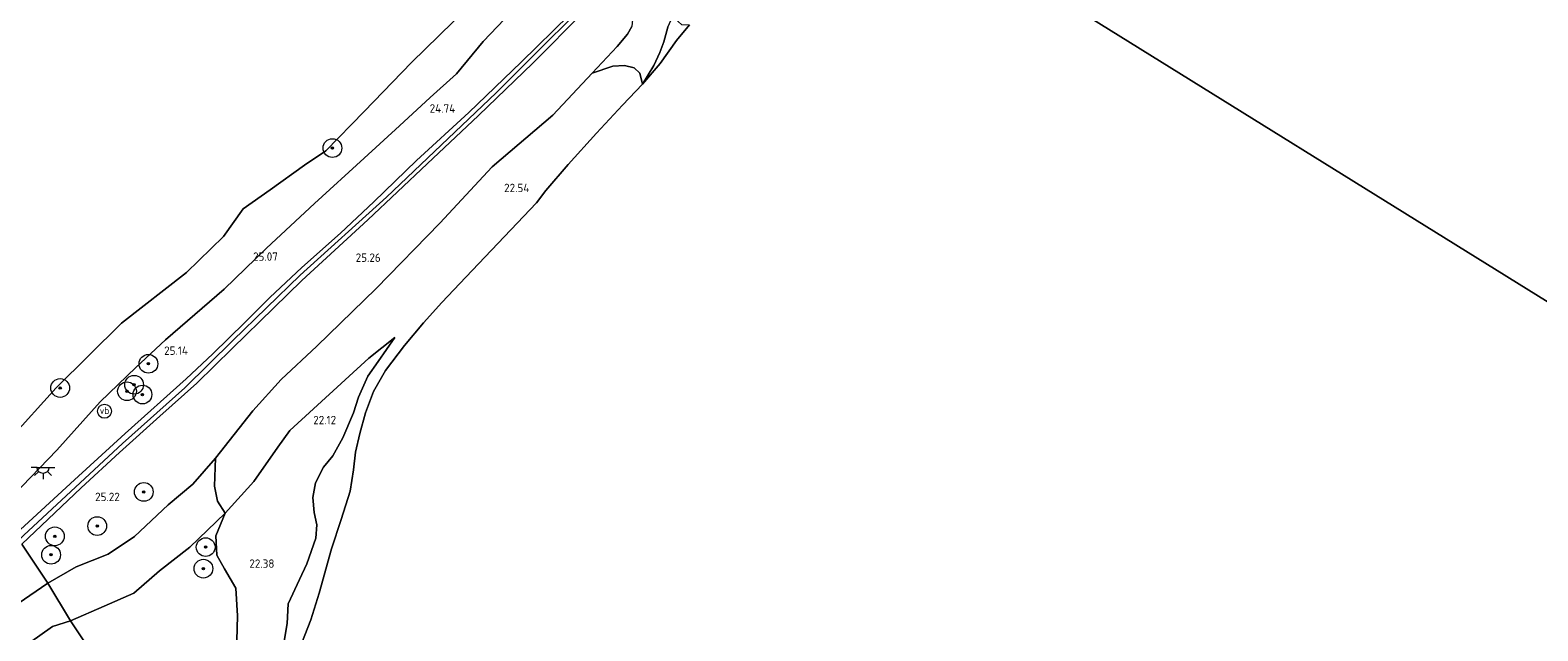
# Model space of a CAD drawing. Extents: x 184075 to 186166, y 346026 to 349063.
# Tile 109 of 136: x 184778 to 185100, y 347807 to 347935. Entities that reach past the tile are written whole.
import ezdxf
from ezdxf.enums import TextEntityAlignment as Align

# ---------------------------------------------------------------- set-up
doc = ezdxf.new("R2010")
doc.units = 0
for name, color, linetype, lineweight in [('B-ME-GR-BOOM-S', 90, 'Continuous', 25), ('B-ME-GR-GRAS-GV', 60, 'Continuous', 13), ('B-ME-GW-OPHOGING_KRUIN-G', 90, 'Continuous', 18), ('B-ME-GW-TALUD_KRUIN-G', 90, 'Continuous', 18), ('B-ME-GW-TALUD_TEEN-G', 90, 'Continuous', 18), ('B-ME-IE-MEUBILAIR_WEGMEUBILAIR-S', 7, 'Continuous', 25), ('B-ME-OB-OEVERVOORZIENING-G', 7, 'Continuous', 18), ('B-ME-OG-HOOGTEPUNT-S', 7, 'Continuous', 25), ('B-ME-OG-TERREIN_GROEN-GV', 7, 'Continuous', 18), ('B-ME-OG-WATER_POEL-GV', 7, 'Continuous', 18), ('B-ME-OG-WATER_RIVIER-GV', 130, 'Continuous', 18), ('B-ME-VH-ONVERHARD-GV', 252, 'Continuous', 18), ('B-ME-VW-VERKEERSTEKEN_BORD-S', 7, 'Continuous', 25)]:
    doc.layers.add(name, color=color, linetype=linetype, lineweight=lineweight)
doc.styles.add('NLCS-ISO', font='NLCS-ISO.ttf')
doc.styles.add('NLCS-ISO-ANNOTATIVE-T18', font='NLCS-ISO.ttf', dxfattribs={"height": 1.8})

# ---------------------------------------------------------------- blocks, each defined once
blk = doc.blocks.new('SAL-HOOGTELABEL-SO')
at = {"color": 0, "linetype": 'ByBlock', "lineweight": -2, "style": 'NLCS-ISO-ANNOTATIVE-T18'}
blk.add_attdef('HOOGTE', text='', height=1.8, dxfattribs=at).set_placement((2.79, 0), align=Align.RIGHT)
blk = doc.blocks.new('SGR-BOOM_01-SO')
at = {"linetype": 'ByBlock', "lineweight": 18}
h = blk.add_hatch(color=0, dxfattribs=at)
h.dxf.hatch_style = 1
edge = h.paths.add_edge_path()
edge.add_arc((0, 0), 0.25, 0, 360)
at = {"color": 0, "linetype": 'ByBlock', "lineweight": 18}
for radius in [2, 0.25]:
    blk.add_circle((0, 0), radius, dxfattribs=at)
blk = doc.blocks.new('SKL-ET_OV_LICHTPUNT-SO')
at = {"color": 0, "linetype": 'ByBlock', "lineweight": 18}
for points in [[(-1.25, 0), (-2.5, 0)], [(1.25, 0), (2.5, 0)], [(-0.92, -0.85), (-1.83, -1.7)], [(0, -1.25), (0, -2.5)], [(0.92, -0.85), (1.83, -1.7)]]:
    blk.add_lwpolyline(points, dxfattribs=at)
blk.add_lwpolyline([(0, 0), (1.25, 0, -1), (-1.25, 0)], format="xyb", close=True, dxfattribs=at)
blk = doc.blocks.new('SIE-WEG_PAAL_VERKEERSBORD-SO')
at = {"color": 0, "linetype": 'ByBlock', "lineweight": 18}
blk.add_circle((0, 0), 1.5, dxfattribs=at)
at = {"color": 0, "linetype": 'ByBlock', "lineweight": 18, "style": 'NLCS-ISO'}
blk.add_text('vb', height=1.5, dxfattribs=at).set_placement((0, 0.13), align=Align.MIDDLE_CENTER)

msp = doc.modelspace()

# ---------------------------------------------------------------- linework, layer by layer
at = {"layer": 'B-ME-GR-GRAS-GV'}
for points in [[(184774.02, 347847.754, 20.981), (184783.921, 347858.756, 20.981), (184797.87, 347872.582, 20.981), (184811.718, 347883.333, 20.981), (184819.619, 347891.065, 20.981), (184823.847, 347896.924, 20.981), (184829.562, 347901.006, 20.981), (184836.903, 347906.269, 20.981), (184841.445, 347909.322, 20.981), (184849.686, 347917.738, 20.981), (184859.778, 347928.172, 20.981), (184871.573, 347939.751, 20.981)], [(184774.797, 347835.849, 25.005), (184784.038, 347845.418, 25.005), (184793.296, 347855.769, 24.997), (184800.896, 347863.112, 24.974), (184807.252, 347869.019, 24.966), (184819.803, 347879.793, 24.939), (184828.829, 347888.53, 24.892), (184839.082, 347898.079, 24.885), (184849.65, 347907.765, 24.865), (184857.183, 347914.684, 24.632), (184863.723, 347920.706, 24.531), (184869.344, 347925.759, 24.535), (184875.034, 347932.665, 24.562), (184882.602, 347940.543, 24.519)], [(184882.602, 347940.543, 24.519), (184875.034, 347932.665, 24.562), (184869.344, 347925.759, 24.535), (184863.723, 347920.706, 24.531), (184857.183, 347914.684, 24.632), (184849.65, 347907.765, 24.865), (184839.082, 347898.079, 24.885), (184828.829, 347888.53, 24.892), (184819.803, 347879.793, 24.939), (184807.252, 347869.019, 24.966), (184800.896, 347863.112, 24.974), (184793.296, 347855.769, 24.997), (184784.038, 347845.418, 25.005), (184774.797, 347835.849, 25.005)], [(184893.477, 347938.403, 25.071), (184883.154, 347928.273, 25.036), (184871.985, 347917.551, 25.005), (184860.859, 347907.28, 25.067), (184851.758, 347898.432, 25.125), (184844.637, 347891.78, 25.052), (184836.339, 347884.415, 25.036), (184829.546, 347878.031, 25.048), (184824.18, 347872.72, 25.087), (184817.352, 347866.008, 25.141), (184811.628, 347860.63, 25.164), (184798.645, 347848.99, 25.18), (184787.851, 347839.096, 25.09), (184775.348, 347827.657, 24.993)], [(184906.792, 347935.856, 24.624), (184905.877, 347934.276, 24.613), (184903.646, 347931.619, 24.609), (184898.334, 347925.944, 24.729), (184889.925, 347916.96, 24.819), (184876.985, 347905.908, 24.857), (184865.814, 347893.897, 24.947), (184852.226, 347879.983, 25.013), (184839.58, 347867.617, 25.083), (184831.934, 347860.521, 25.032), (184825.919, 347853.81, 24.908), (184817.953, 347843.764, 24.873), (184813.074, 347838.188, 24.799), (184807.805, 347833.748, 24.885), (184800.627, 347827.028, 24.947), (184794.973, 347823.234, 24.838), (184788.196, 347820.502, 24.822), (184782.121, 347817.028, 24.83), (184776.545, 347825.35, 24.931), (184789.227, 347837.361, 25.063), (184797.39, 347844.918, 25.087), (184806.056, 347852.681, 25.156), (184813.912, 347859.735, 25.149), (184821.452, 347867.116, 25.079), (184830.368, 347875.848, 25.079), (184836.347, 347881.623, 25.063), (184850.419, 347894.579, 25.055), (184863.146, 347906.531, 25.118), (184874.073, 347916.894, 25.044), (184885.708, 347928.031, 25.055), (184896.597, 347938.981, 25.021)], [(184914.48, 347935.719, 21.695), (184913.641, 347932.636, 21.594), (184912.791, 347930.304, 21.556), (184911.478, 347927.575, 21.451), (184909.104, 347923.565, 21.202), (184908.51, 347925.891, 21.75), (184907.328, 347927.04, 22.364), (184905.229, 347927.553, 23.129), (184902.751, 347927.418, 23.49), (184898.334, 347925.944, 24.729), (184903.646, 347931.619, 24.609), (184905.877, 347934.276, 24.613), (184906.792, 347935.856, 24.624)], [(184796.534, 347794.699, 22.713), (184786.953, 347809.007, 23.125), (184794.129, 347812.166, 22.911), (184800.512, 347814.937, 22.88), (184805.972, 347819.711, 22.814), (184812.432, 347824.706, 22.794), (184820.009, 347832.009, 22.666), (184817.973, 347827.16, 22.601), (184818.238, 347823.021, 22.604), (184819.811, 347820.088, 22.604), (184822.263, 347815.99, 22.604), (184822.653, 347810.083, 22.531), (184822.301, 347799.602, 22.301)], [(184776.545, 347825.35, 24.931), (184782.121, 347817.028, 24.83), (184773.311, 347810.982, 24.791)], [(184771.052, 347799.222, 23.478), (184783.095, 347807.768, 23.261), (184786.953, 347809.007, 23.125), (184796.534, 347794.699, 22.713)]]:
    msp.add_polyline3d(points, dxfattribs=at)
for points in [[(184912.853, 347927.959, 21.202), (184909.104, 347923.565, 21.202), (184911.478, 347927.575, 21.451), (184912.791, 347930.304, 21.556), (184913.641, 347932.636, 21.594), (184914.48, 347935.719, 21.695), (184915.836, 347938.751, 21.894), (184916.118, 347937.43, 21.688), (184917.397, 347936.336, 21.466), (184919.128, 347936.225, 21.202), (184916.359, 347932.925, 21.202)], [(184794.129, 347812.166, 22.911), (184786.953, 347809.007, 23.125), (184782.121, 347817.028, 24.83), (184788.196, 347820.502, 24.822), (184794.973, 347823.234, 24.838), (184800.627, 347827.028, 24.947), (184807.805, 347833.748, 24.885), (184813.074, 347838.188, 24.799), (184817.953, 347843.764, 24.873), (184817.726, 347837.721, 23.75), (184818.371, 347834.547, 23.234), (184820.009, 347832.009, 22.666), (184812.432, 347824.706, 22.794), (184805.972, 347819.711, 22.814), (184800.512, 347814.937, 22.88)], [(184719.922, 347740.194, 24.038), (184711.157, 347733.486, 24.566), (184729.204, 347761.882, 24.795), (184739.885, 347777.009, 24.764), (184749.244, 347787.16, 24.784), (184756.663, 347794.75, 24.721), (184764.441, 347803.539, 24.791), (184773.311, 347810.982, 24.791), (184782.121, 347817.028, 24.83), (184786.953, 347809.007, 23.125), (184783.095, 347807.768, 23.261), (184771.052, 347799.222, 23.478), (184759.618, 347787.657, 23.575), (184749.097, 347775.71, 23.579), (184734.595, 347756.309, 23.657)]]:
    msp.add_polyline3d(points, close=True, dxfattribs=at)
at = {"layer": 'B-ME-GW-OPHOGING_KRUIN-G'}
msp.add_polyline3d([(184937.24, 347980.556, 23.968), (184913.12, 347956.974, 23.98), (184903.691, 347947.55, 25.013), (184877.842, 347921.691, 25.13), (184854.455, 347899.474, 25.141), (184836.026, 347882.794, 25.141), (184821.602, 347868.854, 25.141), (184811.393, 347858.772, 25.141), (184798.03, 347846.85, 25.141), (184777.015, 347827.293, 25.033), (184756.309, 347807.689, 24.838), (184745.141, 347796.148, 24.838), (184733.067, 347782.416, 24.737), (184722.339, 347768.085, 24.741), (184710.105, 347750.024, 24.741), (184701.007, 347734.577, 24.559), (184688.747, 347711.629, 24.512), (184679.056, 347690.966, 24.481), (184664.702, 347656.588, 24.392)], dxfattribs=at)
at = {"layer": 'B-ME-GW-TALUD_KRUIN-G'}
for points in [[(184774.797, 347835.849, 25.005), (184784.038, 347845.418, 25.005), (184793.296, 347855.769, 24.997), (184800.896, 347863.112, 24.974), (184807.252, 347869.019, 24.966), (184819.803, 347879.793, 24.939), (184828.829, 347888.53, 24.892), (184839.082, 347898.079, 24.885), (184849.65, 347907.765, 24.865), (184857.183, 347914.684, 24.632), (184863.723, 347920.706, 24.531), (184869.344, 347925.759, 24.535), (184875.034, 347932.665, 24.562), (184882.602, 347940.543, 24.519), (184886.873, 347944.224, 24.504), (184890.101, 347946.826, 24.453), (184893.984, 347948.938, 24.492), (184899.864, 347951.92, 24.414), (184902.112, 347953.482, 24.201), (184905.152, 347955.402, 23.979), (184909.014, 347958.919, 23.704), (184919.528, 347969.197, 23.583), (184932.857, 347983.243, 23.467)], [(184940.649, 347977.991, 23.571), (184929.129, 347966.452, 23.529), (184914.571, 347952.382, 23.669), (184908.445, 347947.013, 24.22), (184907.487, 347945.503, 24.605), (184906.856, 347943.649, 24.764), (184906.71, 347940.732, 24.791), (184907.04, 347938.112, 24.78), (184906.792, 347935.856, 24.624), (184905.877, 347934.276, 24.613), (184903.646, 347931.619, 24.609), (184898.334, 347925.944, 24.729)], [(184898.334, 347925.944, 24.729), (184889.925, 347916.96, 24.819), (184876.985, 347905.908, 24.857), (184865.814, 347893.897, 24.947), (184852.226, 347879.983, 25.013), (184839.58, 347867.617, 25.083), (184831.934, 347860.521, 25.032), (184825.919, 347853.81, 24.908), (184817.953, 347843.764, 24.873)], [(184856.219, 347869.489, 21.839), (184852.643, 347864.375, 21.94), (184850.466, 347861.243, 21.963), (184848.483, 347856.726, 21.925), (184847.386, 347853.379, 21.894), (184845.137, 347848.076, 21.905), (184842.937, 347844.228, 22.029), (184840.995, 347841.792, 22.088), (184839.244, 347838.459, 22.103), (184838.686, 347835.313, 22.111), (184838.972, 347832.138, 22.119), (184839.556, 347829.489, 22.107), (184839.315, 347826.634, 22.189), (184837.424, 347821.184, 22.247), (184835.863, 347817.856, 22.255), (184833.425, 347812.61, 22.185), (184833.188, 347808.4, 21.971), (184832.576, 347804.671, 21.913)], [(184817.953, 347843.764, 24.873), (184813.074, 347838.188, 24.799), (184807.805, 347833.748, 24.885), (184800.627, 347827.028, 24.947), (184794.973, 347823.234, 24.838), (184788.196, 347820.502, 24.822), (184782.121, 347817.028, 24.83), (184773.311, 347810.982, 24.791), (184764.441, 347803.539, 24.791), (184756.663, 347794.75, 24.721), (184749.244, 347787.16, 24.784), (184739.885, 347777.009, 24.764), (184729.204, 347761.882, 24.795), (184711.157, 347733.486, 24.566)]]:
    msp.add_polyline3d(points, dxfattribs=at)
at = {"layer": 'B-ME-GW-TALUD_TEEN-G'}
for points in [[(184909.104, 347923.565, 21.202), (184911.478, 347927.575, 21.451), (184912.791, 347930.304, 21.556), (184913.641, 347932.636, 21.594), (184914.48, 347935.719, 21.695), (184915.836, 347938.751, 21.894)], [(184786.953, 347809.007, 23.125), (184794.129, 347812.166, 22.911), (184800.512, 347814.937, 22.88), (184805.972, 347819.711, 22.814), (184812.432, 347824.706, 22.794), (184820.009, 347832.009, 22.666), (184826.079, 347838.782, 22.394), (184831.255, 347846.104, 22.352), (184833.798, 347849.606, 22.445), (184850.623, 347865.088, 21.777), (184856.219, 347869.489, 21.839)], [(184719.922, 347740.194, 24.038), (184734.595, 347756.309, 23.657), (184749.097, 347775.71, 23.579), (184759.618, 347787.657, 23.575), (184771.052, 347799.222, 23.478), (184783.095, 347807.768, 23.261), (184786.953, 347809.007, 23.125)]]:
    msp.add_polyline3d(points, dxfattribs=at)
at = {"layer": 'B-ME-OB-OEVERVOORZIENING-G'}
msp.add_polyline3d([(184774.02, 347847.754, 20.981), (184783.921, 347858.756, 20.981), (184797.87, 347872.582, 20.981), (184811.718, 347883.333, 20.981), (184819.619, 347891.065, 20.981), (184823.847, 347896.924, 20.981), (184829.562, 347901.006, 20.981), (184836.903, 347906.269, 20.981), (184841.445, 347909.322, 20.981), (184849.686, 347917.738, 20.981), (184859.778, 347928.172, 20.981), (184871.573, 347939.751, 20.981), (184882.539, 347950.036, 20.981), (184891.504, 347957.431, 20.981), (184894.453, 347960.136, 20.981), (184906.438, 347971.905, 20.981), (184913.47, 347978.647, 20.981), (184916.263, 347982.755, 20.981), (184918.096, 347985.014, 20.981), (184923.721, 347989.207, 20.981)], dxfattribs=at)
at = {"layer": 'B-ME-OG-TERREIN_GROEN-GV'}
for points in [[(184832.576, 347804.671, 21.913), (184833.188, 347808.4, 21.971), (184833.425, 347812.61, 22.185), (184835.863, 347817.856, 22.255), (184837.424, 347821.184, 22.247), (184839.315, 347826.634, 22.189), (184839.556, 347829.489, 22.107), (184838.972, 347832.138, 22.119), (184838.686, 347835.313, 22.111), (184839.244, 347838.459, 22.103), (184840.995, 347841.792, 22.088), (184842.937, 347844.228, 22.029), (184845.137, 347848.076, 21.905), (184847.386, 347853.379, 21.894), (184848.483, 347856.726, 21.925), (184850.466, 347861.243, 21.963), (184852.643, 347864.375, 21.94), (184856.219, 347869.489, 21.839), (184850.623, 347865.088, 21.777), (184833.798, 347849.606, 22.445), (184831.255, 347846.104, 22.352), (184826.079, 347838.782, 22.394), (184820.009, 347832.009, 22.666), (184818.371, 347834.547, 23.234), (184817.726, 347837.721, 23.75), (184817.953, 347843.764, 24.873), (184825.919, 347853.81, 24.908), (184831.934, 347860.521, 25.032), (184839.58, 347867.617, 25.083), (184852.226, 347879.983, 25.013), (184865.814, 347893.897, 24.947), (184876.985, 347905.908, 24.857), (184889.925, 347916.96, 24.819), (184898.334, 347925.944, 24.729), (184902.751, 347927.418, 23.49), (184905.229, 347927.553, 23.129), (184907.328, 347927.04, 22.364), (184908.51, 347925.891, 21.75), (184909.104, 347923.565, 21.202), (184904.82, 347919.104, 21.202), (184899.239, 347913.09, 21.202), (184893.193, 347906.387, 21.202), (184888.479, 347900.85, 21.202), (184886.446, 347898.247, 21.202), (184871.386, 347882.383, 21.202), (184866.26, 347876.965, 21.202), (184862.346, 347872.604, 21.202), (184858.279, 347867.796, 21.202), (184854.183, 347862.416, 21.202), (184851.664, 347857.985, 21.202), (184849.921, 347853.432, 21.202), (184848.713, 347848.981, 21.202), (184847.805, 347845.012, 21.202), (184847.394, 347841.242, 21.202), (184846.703, 347836.716, 21.202), (184844.762, 347830.61, 21.202), (184842.688, 347824.377, 21.202), (184840.075, 347814.896, 21.202), (184838.25, 347809.192, 21.202), (184836.334, 347804.339, 21.202)], [(184822.301, 347799.602, 22.301), (184822.653, 347810.083, 22.531), (184822.263, 347815.99, 22.604), (184819.811, 347820.088, 22.604), (184818.238, 347823.021, 22.604), (184817.973, 347827.16, 22.601), (184820.009, 347832.009, 22.666), (184826.079, 347838.782, 22.394), (184831.255, 347846.104, 22.352), (184833.798, 347849.606, 22.445), (184850.623, 347865.088, 21.777), (184856.219, 347869.489, 21.839), (184852.643, 347864.375, 21.94), (184850.466, 347861.243, 21.963), (184848.483, 347856.726, 21.925), (184847.386, 347853.379, 21.894), (184845.137, 347848.076, 21.905), (184842.937, 347844.228, 22.029), (184840.995, 347841.792, 22.088), (184839.244, 347838.459, 22.103), (184838.686, 347835.313, 22.111), (184838.972, 347832.138, 22.119), (184839.556, 347829.489, 22.107), (184839.315, 347826.634, 22.189), (184837.424, 347821.184, 22.247), (184835.863, 347817.856, 22.255), (184833.425, 347812.61, 22.185), (184833.188, 347808.4, 21.971), (184832.576, 347804.671, 21.913)]]:
    msp.add_polyline3d(points, dxfattribs=at)
at = {"layer": 'B-ME-OG-WATER_POEL-GV'}
for points in [[(184950.025, 347971.743, 21.202), (185148.035, 347848.685, 21.206)], [(185148.035, 347848.685, 21.206), (184950.025, 347971.743, 21.202)], [(184836.334, 347804.339, 21.202), (184838.25, 347809.192, 21.202), (184840.075, 347814.896, 21.202), (184842.688, 347824.377, 21.202), (184844.762, 347830.61, 21.202), (184846.703, 347836.716, 21.202), (184847.394, 347841.242, 21.202), (184847.805, 347845.012, 21.202), (184848.713, 347848.981, 21.202), (184849.921, 347853.432, 21.202), (184851.664, 347857.985, 21.202), (184854.183, 347862.416, 21.202), (184858.279, 347867.796, 21.202), (184862.346, 347872.604, 21.202), (184866.26, 347876.965, 21.202), (184871.386, 347882.383, 21.202), (184886.446, 347898.247, 21.202), (184888.479, 347900.85, 21.202), (184893.193, 347906.387, 21.202), (184899.239, 347913.09, 21.202), (184904.82, 347919.104, 21.202), (184909.104, 347923.565, 21.202), (184912.853, 347927.959, 21.202), (184916.359, 347932.925, 21.202), (184919.128, 347936.225, 21.202)]]:
    msp.add_polyline3d(points, dxfattribs=at)
at = {"layer": 'B-ME-OG-WATER_RIVIER-GV'}
msp.add_polyline3d([(184871.573, 347939.751, 20.981), (184859.778, 347928.172, 20.981), (184849.686, 347917.738, 20.981), (184841.445, 347909.322, 20.981), (184836.903, 347906.269, 20.981), (184829.562, 347901.006, 20.981), (184823.847, 347896.924, 20.981), (184819.619, 347891.065, 20.981), (184811.718, 347883.333, 20.981), (184797.87, 347872.582, 20.981), (184783.921, 347858.756, 20.981), (184774.02, 347847.754, 20.981)], dxfattribs=at)
at = {"layer": 'B-ME-VH-ONVERHARD-GV'}
for points in [[(184775.348, 347827.657, 24.993), (184787.851, 347839.096, 25.09), (184798.645, 347848.99, 25.18), (184811.628, 347860.63, 25.164), (184817.352, 347866.008, 25.141), (184824.18, 347872.72, 25.087), (184829.546, 347878.031, 25.048), (184836.339, 347884.415, 25.036), (184844.637, 347891.78, 25.052), (184851.758, 347898.432, 25.125), (184860.859, 347907.28, 25.067), (184871.985, 347917.551, 25.005), (184883.154, 347928.273, 25.036), (184893.477, 347938.403, 25.071)], [(184896.597, 347938.981, 25.021), (184885.708, 347928.031, 25.055), (184874.073, 347916.894, 25.044), (184863.146, 347906.531, 25.118), (184850.419, 347894.579, 25.055), (184836.347, 347881.623, 25.063), (184830.368, 347875.848, 25.079), (184821.452, 347867.116, 25.079), (184813.912, 347859.735, 25.149), (184806.056, 347852.681, 25.156), (184797.39, 347844.918, 25.087), (184789.227, 347837.361, 25.063), (184776.545, 347825.35, 24.931)]]:
    msp.add_polyline3d(points, dxfattribs=at)

# ---------------------------------------------------------------- block references
at = {"layer": 'B-ME-GR-BOOM-S'}
for p in [(184842.886, 347909.927, 21.363), (184803.598, 347863.872, 25.184), (184784.757, 347858.714, 21.363), (184800.55, 347859.411, 25.215), (184799.027, 347858.01, 25.215), (184802.329, 347857.316, 25.211), (184802.614, 347836.515, 25.11), (184783.618, 347827.048, 24.912), (184792.662, 347829.239, 25.067), (184815.819, 347824.737, 22.725), (184782.814, 347823.097, 25.152), (184815.343, 347820.144, 22.734)]:
    msp.add_blockref('SGR-BOOM_01-SO', p, dxfattribs=at)
at = {"layer": 'B-ME-IE-MEUBILAIR_WEGMEUBILAIR-S'}
msp.add_blockref('SKL-ET_OV_LICHTPUNT-SO', (184781.098, 347841.723, 25.158), dxfattribs=at)
at = {"layer": 'B-ME-OG-HOOGTEPUNT-S'}
for p, values in [((184866.313, 347917.488, 24.741), {'HOOGTE': '24.74'}), ((184882.138, 347900.519, 22.535), {'HOOGTE': '22.54'}), ((184828.447, 347885.862, 25.071), {'HOOGTE': '25.07'}), ((184850.402, 347885.634, 25.262), {'HOOGTE': '25.26'}), ((184809.246, 347865.779, 25.141), {'HOOGTE': '25.14'}), ((184840.885, 347850.964, 22.119), {'HOOGTE': '22.12'}), ((184794.698, 347834.561, 25.215), {'HOOGTE': '25.22'}), ((184827.715, 347820.32, 22.379), {'HOOGTE': '22.38'})]:
    msp.add_blockref('SAL-HOOGTELABEL-SO', p, dxfattribs=at).add_auto_attribs(values)
at = {"layer": 'B-ME-VW-VERKEERSTEKEN_BORD-S'}
msp.add_blockref('SIE-WEG_PAAL_VERKEERSBORD-SO', (184794.222, 347853.748, 25.198), dxfattribs=at)

doc.saveas('drawing.dxf')
